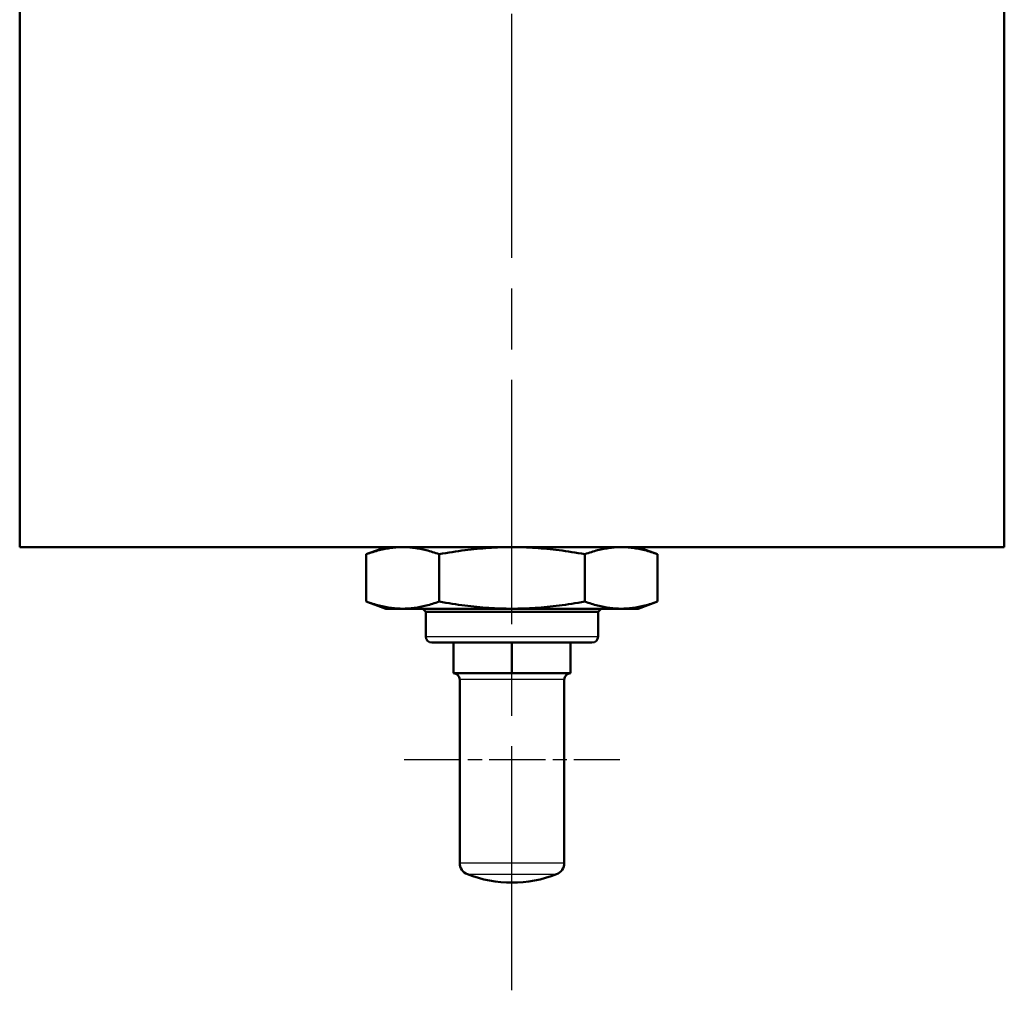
# Model space of a CAD drawing. Header units: millimetres. Extents: x 257 to 2036, y 206 to 1822.
# Tile 22 of 66: x 989 to 1149, y 833 to 991. Entities that reach past the tile are written whole.
import ezdxf

# ---------------------------------------------------------------- set-up
doc = ezdxf.new("R2010")
doc.units = ezdxf.units.MM
doc.header["$LTSCALE"] = 7
doc.linetypes.add('CHAIN', pattern=[0.3543, 0.2362, -0.0295, 0.0591, -0.0295])
for name, color, linetype, lineweight in [('Mittellinie(DIN)', 4, 'CHAIN', 25), ('Mittelpunktmarkierung(DIN)', 4, 'CHAIN', 25), ('Sichtbare Kanten(DIN)', 7, 'Continuous', 50), ('Sichtbare tangentiale Kanten(DIN)', 3, 'Continuous', 25)]:
    doc.layers.add(name, color=color, linetype=linetype, lineweight=lineweight)

msp = doc.modelspace()

# ---------------------------------------------------------------- linework, layer by layer
at = {"layer": 'Mittellinie(DIN)', "linetype": 'CHAIN', "ltscale": 23.990969}
msp.add_line((1069.44, 832.92), (1069.44, 1821.73), dxfattribs=at)
at = {"layer": 'Mittelpunktmarkierung(DIN)', "linetype": 'CHAIN', "ltscale": 5.555937}
msp.add_line((1051.94, 870.42), (1086.94, 870.42), dxfattribs=at)
at = {"layer": 'Sichtbare Kanten(DIN)'}
for p, q in [((1149.44, 1117.93), (1149.44, 904.93)), ((989.44, 1000.55), (989.44, 904.93)), ((989.44, 904.93), (1149.44, 904.93)), ((1048.94, 904.93), (1045.77, 903.77)), ((1089.94, 904.93), (1093.11, 903.77)), ((1045.77, 903.77), (1045.77, 896.08)), ((1057.61, 903.77), (1057.61, 896.08)), ((1081.28, 903.77), (1081.28, 896.08)), ((1093.11, 903.77), (1093.11, 896.08)), ((1048.94, 894.93), (1045.77, 896.08)), ((1089.94, 894.93), (1093.11, 896.08)), ((1048.94, 894.93), (1051.69, 894.93)), ((1051.69, 894.93), (1069.44, 894.93)), ((1055.44, 894.43), (1054.94, 894.93)), ((1083.44, 894.43), (1055.44, 894.43)), ((1055.44, 894.43), (1083.44, 894.43)), ((1055.44, 894.43), (1055.44, 890.43)), ((1069.44, 894.93), (1087.2, 894.93)), ((1083.44, 894.43), (1083.94, 894.93)), ((1083.44, 894.43), (1083.44, 890.43)), ((1087.2, 894.93), (1089.94, 894.93)), ((1082.44, 889.43), (1056.44, 889.43)), ((1059.94, 884.43), (1059.94, 889.43)), ((1069.44, 884.43), (1069.44, 889.43)), ((1078.94, 884.43), (1078.94, 889.43)), ((1064.69, 884.43), (1059.94, 884.43)), ((1060.94, 853.64), (1060.94, 883.43)), ((1069.44, 884.43), (1064.69, 884.43)), ((1074.19, 884.43), (1069.44, 884.43)), ((1078.94, 884.43), (1074.19, 884.43)), ((1077.94, 853.64), (1077.94, 883.43))]:
    msp.add_line(p, q, dxfattribs=at)
at = {"layer": 'Sichtbare Kanten(DIN)', "flags": 128}
for points in [[(1051.69, 904.93), (1051.45, 904.93), (1051.21, 904.92), (1050.98, 904.91), (1050.74, 904.9), (1050.51, 904.88), (1050.27, 904.86), (1050.03, 904.83), (1049.8, 904.8), (1049.56, 904.77), (1049.32, 904.73), (1049.08, 904.69), (1048.84, 904.64), (1048.59, 904.6), (1048.35, 904.54), (1048.1, 904.48), (1047.86, 904.42), (1047.61, 904.36), (1047.35, 904.29), (1047.1, 904.21), (1046.84, 904.13), (1046.58, 904.05), (1046.31, 903.96), (1046.04, 903.87), (1045.77, 903.77)], [(1057.61, 903.77), (1057.33, 903.87), (1057.07, 903.96), (1056.8, 904.05), (1056.54, 904.13), (1056.28, 904.21), (1056.02, 904.29), (1055.77, 904.36), (1055.52, 904.42), (1055.27, 904.48), (1055.03, 904.54), (1054.78, 904.6), (1054.54, 904.64), (1054.3, 904.69), (1054.06, 904.73), (1053.82, 904.77), (1053.58, 904.8), (1053.34, 904.83), (1053.11, 904.86), (1052.87, 904.88), (1052.63, 904.9), (1052.4, 904.91), (1052.16, 904.92), (1051.93, 904.93), (1051.69, 904.93)], [(1069.44, 904.93), (1068.97, 904.93), (1068.49, 904.92), (1068.02, 904.91), (1067.55, 904.9), (1067.08, 904.88), (1066.6, 904.86), (1066.13, 904.83), (1065.66, 904.8), (1065.18, 904.77), (1064.7, 904.73), (1064.22, 904.69), (1063.74, 904.64), (1063.25, 904.6), (1062.77, 904.54), (1062.27, 904.48), (1061.78, 904.42), (1061.28, 904.36), (1060.77, 904.29), (1060.26, 904.21), (1059.74, 904.13), (1059.22, 904.05), (1058.69, 903.96), (1058.15, 903.87), (1057.61, 903.77)], [(1081.28, 903.77), (1080.73, 903.87), (1080.2, 903.96), (1079.67, 904.05), (1079.14, 904.13), (1078.63, 904.21), (1078.11, 904.29), (1077.61, 904.36), (1077.11, 904.42), (1076.61, 904.48), (1076.12, 904.54), (1075.63, 904.6), (1075.14, 904.64), (1074.66, 904.69), (1074.18, 904.73), (1073.7, 904.77), (1073.23, 904.8), (1072.75, 904.83), (1072.28, 904.86), (1071.81, 904.88), (1071.33, 904.9), (1070.86, 904.91), (1070.39, 904.92), (1069.92, 904.93), (1069.44, 904.93)], [(1087.2, 904.93), (1086.96, 904.93), (1086.72, 904.92), (1086.49, 904.91), (1086.25, 904.9), (1086.01, 904.88), (1085.78, 904.86), (1085.54, 904.83), (1085.3, 904.8), (1085.06, 904.77), (1084.83, 904.73), (1084.59, 904.69), (1084.34, 904.64), (1084.1, 904.6), (1083.86, 904.54), (1083.61, 904.48), (1083.36, 904.42), (1083.11, 904.36), (1082.86, 904.29), (1082.6, 904.21), (1082.35, 904.13), (1082.08, 904.05), (1081.82, 903.96), (1081.55, 903.87), (1081.28, 903.77)], [(1093.11, 903.77), (1092.84, 903.87), (1092.57, 903.96), (1092.31, 904.05), (1092.05, 904.13), (1091.79, 904.21), (1091.53, 904.29), (1091.28, 904.36), (1091.03, 904.42), (1090.78, 904.48), (1090.53, 904.54), (1090.29, 904.6), (1090.05, 904.64), (1089.8, 904.69), (1089.56, 904.73), (1089.33, 904.77), (1089.09, 904.8), (1088.85, 904.83), (1088.61, 904.86), (1088.38, 904.88), (1088.14, 904.9), (1087.91, 904.91), (1087.67, 904.92), (1087.43, 904.93), (1087.2, 904.93)], [(1045.77, 896.08), (1046.04, 895.98), (1046.31, 895.89), (1046.58, 895.8), (1046.84, 895.72), (1047.1, 895.64), (1047.35, 895.57), (1047.61, 895.5), (1047.86, 895.43), (1048.1, 895.37), (1048.35, 895.31), (1048.59, 895.26), (1048.84, 895.21), (1049.08, 895.17), (1049.32, 895.12), (1049.56, 895.09), (1049.8, 895.05), (1050.03, 895.02), (1050.27, 895), (1050.51, 894.98), (1050.74, 894.96), (1050.98, 894.95), (1051.21, 894.94), (1051.45, 894.93), (1051.69, 894.93)], [(1051.69, 894.93), (1051.93, 894.93), (1052.16, 894.94), (1052.4, 894.95), (1052.63, 894.96), (1052.87, 894.98), (1053.11, 895), (1053.34, 895.02), (1053.58, 895.05), (1053.82, 895.09), (1054.06, 895.12), (1054.3, 895.17), (1054.54, 895.21), (1054.78, 895.26), (1055.03, 895.31), (1055.27, 895.37), (1055.52, 895.43), (1055.77, 895.5), (1056.02, 895.57), (1056.28, 895.64), (1056.54, 895.72), (1056.8, 895.8), (1057.07, 895.89), (1057.33, 895.98), (1057.61, 896.08)], [(1057.61, 896.08), (1058.15, 895.98), (1058.69, 895.89), (1059.22, 895.8), (1059.74, 895.72), (1060.26, 895.64), (1060.77, 895.57), (1061.28, 895.5), (1061.78, 895.43), (1062.27, 895.37), (1062.77, 895.31), (1063.25, 895.26), (1063.74, 895.21), (1064.22, 895.17), (1064.7, 895.12), (1065.18, 895.09), (1065.66, 895.05), (1066.13, 895.02), (1066.6, 895), (1067.08, 894.98), (1067.55, 894.96), (1068.02, 894.95), (1068.49, 894.94), (1068.97, 894.93), (1069.44, 894.93)], [(1069.44, 894.93), (1069.92, 894.93), (1070.39, 894.94), (1070.86, 894.95), (1071.33, 894.96), (1071.81, 894.98), (1072.28, 895), (1072.75, 895.02), (1073.23, 895.05), (1073.7, 895.09), (1074.18, 895.12), (1074.66, 895.17), (1075.14, 895.21), (1075.63, 895.26), (1076.12, 895.31), (1076.61, 895.37), (1077.11, 895.43), (1077.61, 895.5), (1078.11, 895.57), (1078.63, 895.64), (1079.14, 895.72), (1079.67, 895.8), (1080.2, 895.89), (1080.73, 895.98), (1081.28, 896.08)], [(1081.28, 896.08), (1081.55, 895.98), (1081.82, 895.89), (1082.08, 895.8), (1082.35, 895.72), (1082.6, 895.64), (1082.86, 895.57), (1083.11, 895.5), (1083.36, 895.43), (1083.61, 895.37), (1083.86, 895.31), (1084.1, 895.26), (1084.34, 895.21), (1084.59, 895.17), (1084.83, 895.12), (1085.06, 895.09), (1085.3, 895.05), (1085.54, 895.02), (1085.78, 895), (1086.01, 894.98), (1086.25, 894.96), (1086.49, 894.95), (1086.72, 894.94), (1086.96, 894.93), (1087.2, 894.93)], [(1087.2, 894.93), (1087.43, 894.93), (1087.67, 894.94), (1087.91, 894.95), (1088.14, 894.96), (1088.38, 894.98), (1088.61, 895), (1088.85, 895.02), (1089.09, 895.05), (1089.33, 895.09), (1089.56, 895.12), (1089.8, 895.17), (1090.05, 895.21), (1090.29, 895.26), (1090.53, 895.31), (1090.78, 895.37), (1091.03, 895.43), (1091.28, 895.5), (1091.53, 895.57), (1091.79, 895.64), (1092.05, 895.72), (1092.31, 895.8), (1092.57, 895.89), (1092.84, 895.98), (1093.11, 896.08)]]:
    msp.add_lwpolyline(points, dxfattribs=at)
at = {"layer": 'Sichtbare Kanten(DIN)'}
for centre, radius, start, end in [((1056.44, 890.43), 1, 180, 270), ((1082.44, 890.43), 1, 270, 0), ((1059.94, 883.43), 1, 0, 90), ((1078.94, 883.43), 1, 90, 180), ((1062.94, 853.64), 2, 180, 248.8316), ((1075.94, 853.64), 2, 291.1684, 0), ((1069.44, 870.42), 20, 248.8316, 291.1684)]:
    msp.add_arc(centre, radius, start, end, dxfattribs=at)
at = {"layer": 'Sichtbare tangentiale Kanten(DIN)'}
for p, q in [((1055.44, 890.43), (1083.44, 890.43)), ((1077.94, 883.43), (1060.94, 883.43)), ((1060.94, 853.64), (1077.94, 853.64)), ((1062.22, 851.77), (1076.66, 851.77))]:
    msp.add_line(p, q, dxfattribs=at)

doc.saveas('drawing.dxf')
